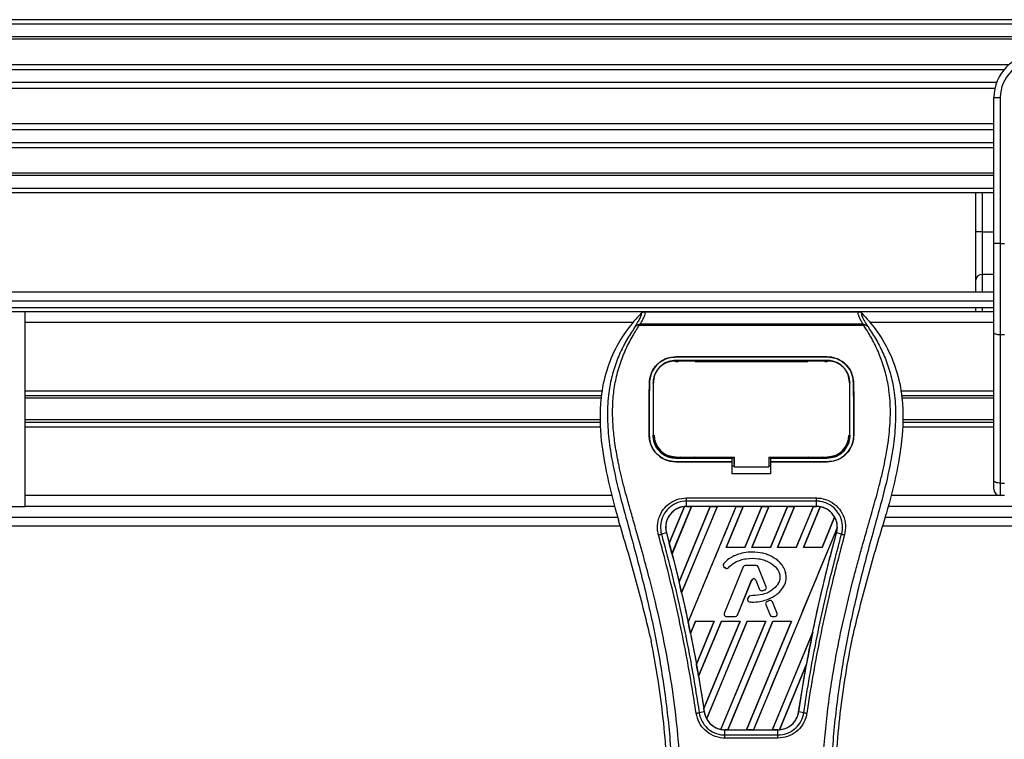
# Model space of a CAD drawing. Header units: millimetres. Extents: x 0 to 420, y 0 to 297.
# Tile 32 of 103: x 70 to 84, y 243 to 254. Entities that reach past the tile are written whole.
import ezdxf

# ---------------------------------------------------------------- set-up
doc = ezdxf.new("R2010")
doc.units = ezdxf.units.MM

msp = doc.modelspace()

# ---------------------------------------------------------------- linework, layer by layer
at = {"color": 7, "linetype": 'Continuous', "lineweight": 25}
for p, q in [((218.60707, 253.85059), (61.39293, 253.85059)), ((218.60707, 253.78771), (61.39293, 253.78771)), ((218.60707, 253.59905), (61.39293, 253.59905)), ((218.60707, 253.56698), (61.39293, 253.56698)), ((84.37767, 253.19657), (61.39293, 253.19657)), ((84.30528, 253.12361), (61.39293, 253.12361)), ((84.19617, 252.93567), (61.39293, 252.93567)), ((84.17156, 252.85071), (61.39293, 252.85071)), ((84.15754, 252.16371), (84.15754, 252.71865)), ((84.15754, 252.71865), (84.25187, 252.71865)), ((84.25187, 252.71865), (84.25187, 250.59713)), ((84.15754, 252.33505), (61.39293, 252.33505)), ((84.15754, 252.25009), (61.39293, 252.25009)), ((84.15754, 251.76433), (84.15754, 252.16371)), ((84.15754, 252.06215), (61.39293, 252.06215)), ((84.15754, 251.98919), (61.39293, 251.98919)), ((84.15754, 250.59713), (84.15754, 251.76433)), ((84.15754, 251.61878), (61.39293, 251.61878)), ((84.15754, 251.58671), (61.39293, 251.58671)), ((84.15754, 251.39805), (61.39293, 251.39805)), ((84.15754, 251.33517), (61.39293, 251.33517)), ((83.89474, 250.76612), (83.89474, 251.33517)), ((83.98907, 251.33517), (83.98907, 250.76612)), ((83.98907, 250.76612), (83.89474, 250.76612)), ((83.89474, 250.0707), (83.89474, 250.76612)), ((83.98907, 250.76612), (83.98907, 250.14797)), ((83.98907, 250.76612), (84.15754, 250.76612)), ((84.15754, 249.30817), (84.15754, 250.59713)), ((84.25187, 250.59713), (84.15754, 250.59713)), ((84.25187, 250.59713), (84.25187, 249.2683)), ((84.25187, 250.59713), (84.31475, 250.59713)), ((83.98907, 250.14797), (83.98907, 249.8888)), ((84.15754, 250.14797), (83.98907, 250.14797)), ((83.89474, 249.8888), (83.89474, 250.0707)), ((84.15754, 249.8888), (61.39293, 249.8888)), ((62.46199, 249.76303), (84.15754, 249.76303)), ((64.11929, 249.6687), (84.15754, 249.6687)), ((70.08118, 249.60581), (64.28567, 249.60581)), ((70.08118, 246.77596), (70.08118, 249.60581)), ((84.15754, 249.60581), (70.08118, 249.60581)), ((79.07837, 249.60476), (82.1935, 249.60476)), ((83.89474, 249.60581), (83.89474, 249.6687)), ((83.98907, 249.6687), (83.98907, 249.60581)), ((78.91083, 249.4486), (70.08118, 249.4486)), ((79.00232, 249.40366), (78.99638, 249.4171)), ((79.01889, 249.42823), (82.25307, 249.42823)), ((82.27567, 249.41727), (82.26876, 249.40366)), ((84.15754, 249.4486), (82.36106, 249.4486)), ((82.26876, 249.40366), (79.00232, 249.40366)), ((84.15754, 247.15458), (84.15754, 249.30817)), ((84.31475, 249.2683), (84.25187, 249.2683)), ((84.25187, 249.2683), (84.25187, 247.11472)), ((79.53544, 248.94884), (81.73644, 248.94884)), ((79.53544, 248.94854), (79.53544, 248.94884)), ((81.73644, 248.94854), (79.53544, 248.94854)), ((81.73644, 248.89791), (79.53544, 248.89791)), ((79.53544, 248.88372), (79.56799, 248.88372)), ((79.53623, 248.8896), (79.53601, 248.8896)), ((79.80536, 248.89501), (79.57996, 248.89501)), ((79.81732, 248.88372), (81.45456, 248.88372)), ((81.69193, 248.89501), (81.46653, 248.89501)), ((81.70389, 248.88372), (81.73644, 248.88372)), ((81.73644, 248.94854), (81.73644, 248.94884)), ((79.15213, 248.56843), (79.15184, 248.56843)), ((79.2128, 248.58765), (79.21209, 248.5737)), ((79.21322, 248.60214), (79.21251, 248.58825)), ((82.05937, 248.58832), (82.05865, 248.60215)), ((82.05981, 248.57371), (82.05908, 248.58765)), ((82.11976, 248.56843), (82.12004, 248.56843)), ((78.47092, 248.45186), (70.08118, 248.45186)), ((84.15754, 248.45186), (82.80097, 248.45186)), ((78.45846, 248.38369), (70.08118, 248.38369)), ((78.45185, 248.34759), (70.08118, 248.34759)), ((84.15754, 248.38369), (82.81343, 248.38369)), ((84.15754, 248.34759), (82.82003, 248.34759)), ((78.43615, 248.03418), (70.08118, 248.03418)), ((78.4379, 247.99808), (70.08118, 247.99808)), ((84.15754, 247.99808), (82.83398, 247.99808)), ((84.15754, 248.03418), (82.83574, 248.03418)), ((78.44122, 247.92991), (70.08118, 247.92991)), ((84.15754, 247.92991), (82.83067, 247.92991)), ((79.14871, 247.81367), (79.14843, 247.81367)), ((79.21024, 247.80798), (79.21043, 247.80762)), ((82.06145, 247.80761), (82.06165, 247.80796)), ((82.12318, 247.81367), (82.12346, 247.81367)), ((79.53544, 247.47914), (79.53544, 247.49178)), ((79.53544, 247.47914), (80.35296, 247.47914)), ((79.53544, 247.42598), (79.53544, 247.4257)), ((79.53544, 247.42598), (80.35296, 247.42598)), ((80.35296, 247.4257), (79.53544, 247.4257)), ((79.58527, 247.48211), (79.80005, 247.48211)), ((80.35296, 247.48182), (80.38445, 247.48182)), ((80.35296, 247.42901), (80.35296, 247.47914)), ((80.35296, 247.25058), (80.35296, 247.4257)), ((80.38445, 247.39148), (80.38445, 247.49487)), ((80.38445, 247.49178), (80.38445, 247.3532)), ((80.88754, 247.49178), (81.74682, 247.49177)), ((80.88754, 247.49178), (80.88754, 247.3532)), ((80.88754, 247.48182), (80.91893, 247.48182)), ((80.91893, 247.47914), (81.73644, 247.47914)), ((80.91893, 247.42901), (80.91893, 247.47914)), ((80.91893, 247.42598), (81.73644, 247.42598)), ((80.91893, 247.25058), (80.91893, 247.4257)), ((81.73644, 247.4257), (80.91893, 247.4257)), ((81.47184, 247.48211), (81.68662, 247.48211)), ((81.73644, 247.47914), (81.73644, 247.49177)), ((81.73644, 247.42598), (81.73644, 247.4257)), ((80.35296, 247.3661), (80.38445, 247.3661)), ((80.38445, 247.39148), (80.38445, 247.35574)), ((80.38445, 247.3532), (80.38445, 247.35574)), ((80.38445, 247.3532), (80.88754, 247.3532)), ((80.88754, 247.3661), (80.91893, 247.3661)), ((80.91893, 247.25058), (80.35296, 247.25058)), ((84.15754, 247.0275), (84.15754, 247.15458)), ((84.25187, 247.11472), (84.31475, 247.11472)), ((84.25187, 247.11472), (84.25187, 246.93317)), ((78.60659, 246.93317), (70.08118, 246.93317)), ((79.69239, 246.89943), (81.5795, 246.89943)), ((79.69239, 246.7763), (79.69239, 246.8535)), ((81.5795, 246.8535), (79.69239, 246.8535)), ((81.5795, 246.7763), (81.5795, 246.8535)), ((84.25187, 246.93317), (82.6653, 246.93317)), ((84.31475, 246.93317), (84.25187, 246.93317)), ((64.34856, 246.77596), (70.08118, 246.77596)), ((78.65, 246.77596), (70.08118, 246.77596)), ((79.44079, 246.24127), (79.66133, 246.77417)), ((79.66237, 246.77466), (79.44086, 246.23988)), ((79.48062, 246.08939), (79.76509, 246.77615)), ((79.76577, 246.77576), (79.48104, 246.08891)), ((80.03635, 246.77576), (79.58312, 245.68096)), ((79.58316, 245.67962), (80.03735, 246.77615)), ((80.13945, 246.77615), (79.62024, 245.52265)), ((79.62063, 245.52216), (80.14013, 246.77576)), ((81.5795, 246.7763), (79.69239, 246.7763)), ((79.69239, 246.77615), (79.69239, 246.7763)), ((79.69239, 246.77615), (79.76509, 246.77615)), ((79.7152, 245.0946), (80.41172, 246.77615)), ((79.76509, 246.77615), (79.76577, 246.77576)), ((80.03635, 246.77576), (79.76577, 246.77576)), ((80.03735, 246.77615), (80.03635, 246.77576)), ((80.03735, 246.77615), (80.13945, 246.77615)), ((80.14013, 246.77576), (80.13945, 246.77615)), ((80.41072, 246.77576), (80.14013, 246.77576)), ((80.51382, 246.77615), (80.26629, 246.17854)), ((80.26716, 246.17912), (80.5145, 246.77576)), ((80.41172, 246.77615), (80.41072, 246.77576)), ((80.41172, 246.77615), (80.51382, 246.77615)), ((80.5145, 246.77576), (80.51382, 246.77615)), ((80.78509, 246.77576), (80.5145, 246.77576)), ((80.78509, 246.77576), (80.53817, 246.17912)), ((80.53855, 246.17854), (80.78609, 246.77615)), ((80.88819, 246.77615), (80.64065, 246.17854)), ((80.64152, 246.17912), (80.88887, 246.77576)), ((80.78609, 246.77615), (80.78509, 246.77576)), ((80.78609, 246.77615), (80.88819, 246.77615)), ((80.88887, 246.77576), (80.88819, 246.77615)), ((81.15946, 246.77576), (80.88887, 246.77576)), ((81.15946, 246.77576), (80.91253, 246.17912)), ((80.91292, 246.17854), (81.16046, 246.77615)), ((81.26256, 246.77615), (81.01502, 246.17854)), ((81.01589, 246.17912), (81.26324, 246.77576)), ((81.16046, 246.77615), (81.15946, 246.77576)), ((81.16046, 246.77615), (81.26256, 246.77615)), ((81.26324, 246.77576), (81.26256, 246.77615)), ((81.53383, 246.77576), (81.26324, 246.77576)), ((81.53383, 246.77576), (81.2869, 246.17912)), ((81.28729, 246.17854), (81.53483, 246.77615)), ((81.63482, 246.77107), (81.38939, 246.17854)), ((81.39026, 246.17912), (81.63545, 246.77056)), ((81.53483, 246.77615), (81.53383, 246.77576)), ((81.53483, 246.77615), (81.5795, 246.77615)), ((81.5795, 246.77615), (81.5795, 246.7763)), ((134.40318, 246.77596), (82.62189, 246.77596)), ((63.40527, 246.61874), (78.6903, 246.61874)), ((78.67752, 246.66341), (78.70258, 246.57584)), ((81.8441, 246.62082), (81.66127, 246.17912)), ((81.66166, 246.17854), (81.8447, 246.62046)), ((82.56931, 246.57584), (82.59437, 246.66341)), ((82.58159, 246.61874), (134.40318, 246.61874)), ((62.65065, 246.49297), (78.72694, 246.49297)), ((81.88317, 246.46683), (80.66684, 243.53035)), ((82.54494, 246.49297), (134.40318, 246.49297)), ((79.39934, 246.39163), (79.32732, 246.37285)), ((79.39989, 246.39178), (79.39934, 246.39163)), ((79.39989, 246.39178), (79.44079, 246.24127)), ((81.872, 246.39178), (81.87254, 246.39163)), ((81.94457, 246.37285), (81.87254, 246.39163)), ((79.44086, 246.23988), (79.44079, 246.24127)), ((80.26716, 246.17912), (80.26629, 246.17854)), ((80.53855, 246.17854), (80.26629, 246.17854)), ((80.53817, 246.17912), (80.26716, 246.17912)), ((80.53855, 246.17854), (80.53817, 246.17912)), ((80.64152, 246.17912), (80.64065, 246.17854)), ((80.91292, 246.17854), (80.64065, 246.17854)), ((80.91253, 246.17912), (80.64152, 246.17912)), ((80.91292, 246.17854), (80.91253, 246.17912)), ((81.01589, 246.17912), (81.01502, 246.17854)), ((81.28729, 246.17854), (81.01502, 246.17854)), ((81.2869, 246.17912), (81.01589, 246.17912)), ((81.28729, 246.17854), (81.2869, 246.17912)), ((81.39026, 246.17912), (81.38939, 246.17854)), ((81.66166, 246.17854), (81.38939, 246.17854)), ((81.66127, 246.17912), (81.39026, 246.17912)), ((81.66166, 246.17854), (81.66127, 246.17912)), ((79.48104, 246.08891), (79.48062, 246.08939)), ((79.48104, 246.08891), (79.58312, 245.68096)), ((80.64354, 246.11294), (80.64354, 246.11316)), ((80.23176, 245.94481), (80.2316, 245.94495)), ((80.2353, 245.89971), (80.23516, 245.89954)), ((80.23516, 245.89954), (80.25571, 245.8824)), ((80.2353, 245.89971), (80.25585, 245.88256)), ((80.5166, 245.89792), (80.24041, 245.22144)), ((80.51681, 245.89783), (80.24061, 245.22135)), ((80.25585, 245.88256), (80.25571, 245.8824)), ((80.29996, 245.88609), (80.30012, 245.88595)), ((80.51681, 245.89783), (80.5166, 245.89792)), ((80.54608, 245.9175), (80.54608, 245.91772)), ((80.70328, 245.91772), (80.54608, 245.91772)), ((80.70328, 245.9175), (80.54608, 245.9175)), ((80.70328, 245.9175), (80.70328, 245.91772)), ((80.73255, 245.89783), (80.73275, 245.89792)), ((80.85113, 245.60738), (80.73255, 245.89783)), ((80.85134, 245.60747), (80.73275, 245.89792)), ((80.43036, 245.19745), (80.63833, 245.70683)), ((80.43056, 245.19737), (80.63853, 245.70675)), ((80.63833, 245.70683), (80.63853, 245.70675)), ((80.69768, 245.70683), (80.69748, 245.70675)), ((80.69748, 245.70675), (80.75352, 245.5695)), ((80.69768, 245.70683), (80.75372, 245.56958)), ((79.58316, 245.67962), (79.58312, 245.68096)), ((80.75372, 245.56958), (80.75352, 245.5695)), ((80.7922, 245.55129), (80.79226, 245.55108)), ((80.8339, 245.5662), (80.83398, 245.566)), ((80.85113, 245.60738), (80.85134, 245.60747)), ((79.62063, 245.52216), (79.62024, 245.52265)), ((80.5902, 245.45886), (80.57897, 245.43201)), ((80.57917, 245.43193), (80.57897, 245.43201)), ((80.5904, 245.45877), (80.57917, 245.43193)), ((80.5904, 245.45877), (80.5902, 245.45886)), ((80.61955, 245.47818), (80.61955, 245.4784)), ((80.89827, 245.40677), (80.86037, 245.39049)), ((80.89836, 245.40657), (80.86046, 245.39029)), ((80.89836, 245.40657), (80.89827, 245.40677)), ((80.6065, 245.38816), (80.60649, 245.38794)), ((80.84366, 245.34929), (80.84346, 245.3492)), ((80.84346, 245.3492), (80.90545, 245.19737)), ((80.84366, 245.34929), (80.90566, 245.19745)), ((80.86046, 245.39029), (80.86037, 245.39049)), ((80.94011, 245.38947), (80.94031, 245.38955)), ((81.00874, 245.22135), (80.94011, 245.38947)), ((81.00895, 245.22144), (80.94031, 245.38955)), ((80.24061, 245.22135), (80.24041, 245.22144)), ((80.26988, 245.17779), (80.26988, 245.17757)), ((80.26988, 245.17779), (80.40109, 245.17779)), ((80.26988, 245.17757), (80.40109, 245.17757)), ((80.40109, 245.17779), (80.40109, 245.17757)), ((80.43036, 245.19745), (80.43056, 245.19737)), ((80.90566, 245.19745), (80.90545, 245.19737)), ((80.93493, 245.17779), (80.93493, 245.17757)), ((80.93493, 245.17779), (80.97947, 245.17779)), ((80.93493, 245.17757), (80.97947, 245.17757)), ((80.97947, 245.17779), (80.97947, 245.17757)), ((81.00874, 245.22135), (81.00895, 245.22144)), ((79.7152, 245.0946), (79.71519, 245.09604)), ((79.82347, 245.10949), (79.74928, 244.93037)), ((79.74968, 244.92983), (79.82385, 245.10892)), ((79.82347, 245.10949), (80.09574, 245.10949)), ((79.82347, 245.10949), (79.82385, 245.10892)), ((79.82385, 245.10892), (80.09489, 245.10892)), ((79.83573, 244.48177), (80.09574, 245.10949)), ((80.09489, 245.10892), (79.83574, 244.48344)), ((80.19784, 245.10949), (79.8664, 244.30933)), ((79.86684, 244.30869), (80.19821, 245.10892)), ((79.94315, 243.83731), (80.4701, 245.10949)), ((80.46926, 245.10892), (79.94321, 243.83941)), ((80.57221, 245.10949), (79.98387, 243.68912)), ((79.98455, 243.6887), (80.57258, 245.10892)), ((80.09489, 245.10892), (80.09574, 245.10949)), ((80.84363, 245.10892), (80.19203, 243.53651)), ((80.19269, 243.53595), (80.84447, 245.10949)), ((80.19784, 245.10949), (80.4701, 245.10949)), ((80.19784, 245.10949), (80.19821, 245.10892)), ((80.19821, 245.10892), (80.46926, 245.10892)), ((80.94657, 245.10949), (80.29247, 243.53035)), ((80.29355, 243.53077), (80.94695, 245.10892)), ((80.46926, 245.10892), (80.4701, 245.10949)), ((81.218, 245.10892), (80.56401, 243.53077)), ((80.56474, 243.53035), (81.21884, 245.10949)), ((80.57221, 245.10949), (80.84447, 245.10949)), ((80.57221, 245.10949), (80.57258, 245.10892)), ((80.57258, 245.10892), (80.84363, 245.10892)), ((80.84363, 245.10892), (80.84447, 245.10949)), ((80.94657, 245.10949), (81.21884, 245.10949)), ((80.94657, 245.10949), (80.94695, 245.10892)), ((80.94695, 245.10892), (81.218, 245.10892)), ((81.218, 245.10892), (81.21884, 245.10949)), ((79.16879, 244.86959), (79.17985, 244.81705)), ((79.74968, 244.92983), (79.74928, 244.93037)), ((79.74968, 244.92983), (79.83574, 244.48344)), ((81.52612, 244.94903), (80.93838, 243.53077)), ((80.93911, 243.53035), (81.5261, 244.94746)), ((82.09204, 244.81705), (82.1031, 244.86959)), ((81.43683, 244.48547), (81.04149, 243.53103)), ((81.0426, 243.53153), (81.43574, 244.48118)), ((81.32113, 243.78931), (81.43574, 244.48118)), ((79.86684, 244.30869), (79.8664, 244.30933)), ((79.86684, 244.30869), (79.94321, 243.83941)), ((79.9502, 243.78922), (79.87633, 243.77711)), ((79.95038, 243.78925), (79.9502, 243.78922)), ((81.32113, 243.78931), (81.32169, 243.78922)), ((81.39556, 243.77711), (81.32169, 243.78922)), ((81.02111, 243.40905), (80.25077, 243.40905)), ((80.25078, 243.53035), (80.25078, 243.53022)), ((80.29247, 243.53035), (80.25078, 243.53035)), ((80.25078, 243.45422), (80.25078, 243.53022)), ((80.25078, 243.53022), (81.02111, 243.53022)), ((80.25078, 243.45422), (81.02111, 243.45422)), ((80.29247, 243.53035), (80.29355, 243.53077)), ((80.29355, 243.53077), (80.56401, 243.53077)), ((80.56401, 243.53077), (80.56474, 243.53035)), ((80.66684, 243.53035), (80.56474, 243.53035)), ((80.66684, 243.53035), (80.66791, 243.53077)), ((80.66791, 243.53077), (80.93838, 243.53077)), ((80.93838, 243.53077), (80.93911, 243.53035)), ((81.02111, 243.53035), (80.93911, 243.53035)), ((81.02111, 243.53035), (81.02111, 243.53022)), ((81.02111, 243.45422), (81.02111, 243.53022))]:
    msp.add_line(p, q, dxfattribs=at)
at = {"color": 7, "linetype": 'Continuous', "lineweight": 25, "flags": 128}
for points in [[(84.25187, 249.2683), (84.23347, 249.26907), (84.21577, 249.27134), (84.19946, 249.27502), (84.18517, 249.27998), (84.17344, 249.28602), (84.16472, 249.29291), (84.15935, 249.30039), (84.15754, 249.30817)], [(79.52829, 248.88961), (79.53545, 248.8896), (79.53601, 248.8896)], [(79.52506, 247.49178), (79.94088, 247.49178), (80.38445, 247.49178)], [(84.25187, 247.11472), (84.23347, 247.11548), (84.21577, 247.11775), (84.19946, 247.12143), (84.18517, 247.12639), (84.17344, 247.13243), (84.16472, 247.13933), (84.15935, 247.1468), (84.15754, 247.15458)]]:
    msp.add_lwpolyline(points, dxfattribs=at)
at = {"color": 7, "linetype": 'Continuous', "lineweight": 25}
for centre, radius, start, end in [((84.7864, 252.71865), 0.62886, 90, 180), ((84.7864, 252.71865), 0.53453, 90, 180), ((83.98131, 250.06123), 0.08709, 84.888926, 173.756454), ((79.53544, 247.81357), 0.31553, 180, 270), ((81.73644, 247.81357), 0.31553, 270, 0), ((84.25187, 247.0275), 0.09433, 180, 270), ((79.69239, 246.47242), 0.30373, 90, 95.672482), ((81.5795, 246.47242), 0.30373, 79.504419, 90), ((81.5795, 246.47242), 0.30373, 358.944799, 29.169256), ((58.17084, 240.53928), 22.02068, 14.59831, 15.003317), ((80.25556, 245.92399), 0.03184, 138.805903, 230.16689), ((80.25556, 245.92399), 0.03162, 138.805903, 230.16689), ((80.27611, 245.90684), 0.03184, 230.16689, 318.977091), ((80.27611, 245.90684), 0.03162, 230.16689, 318.977091), ((80.54608, 245.88588), 0.03184, 90, 157.790712), ((80.54608, 245.88588), 0.03162, 90, 157.790712), ((80.70328, 245.88588), 0.03184, 22.209291, 90), ((80.70328, 245.88588), 0.03162, 22.209291, 90), ((80.66801, 245.69472), 0.03206, 22.209261, 157.790711), ((80.66801, 245.69472), 0.03184, 22.209261, 157.790711), ((58.17084, 240.53928), 22.02068, 13.079561, 13.499245), ((80.78299, 245.58154), 0.03184, 202.209261, 286.934979), ((80.78299, 245.58154), 0.03162, 202.209261, 286.934979), ((80.82186, 245.59543), 0.03162, 292.378703, 22.209291), ((80.82186, 245.59543), 0.03184, 292.378703, 22.209291), ((80.60833, 245.41972), 0.03184, 157.290493, 266.671349), ((80.60833, 245.41972), 0.03162, 157.290493, 266.671349), ((80.61957, 245.44657), 0.03184, 90.034995, 157.290493), ((80.61957, 245.44657), 0.03162, 90.034995, 157.290493), ((80.91083, 245.37752), 0.03184, 22.209257, 113.245837), ((80.91083, 245.37752), 0.03162, 22.209257, 113.245837), ((80.87293, 245.36124), 0.03184, 113.245837, 202.209268), ((80.87293, 245.36124), 0.03162, 113.245837, 202.209268), ((80.26988, 245.2094), 0.03184, 157.790712, 270), ((80.26988, 245.2094), 0.03162, 157.790712, 270), ((80.40109, 245.2094), 0.03162, 270, 337.790711), ((80.40109, 245.2094), 0.03184, 270, 337.790711), ((80.93493, 245.2094), 0.03184, 202.209268, 270), ((80.93493, 245.2094), 0.03162, 202.209268, 270), ((80.97947, 245.2094), 0.03184, 270, 22.209257), ((80.97947, 245.2094), 0.03162, 270, 22.209257), ((58.17084, 240.53928), 22.02068, 11.50231, 11.938732), ((103.10104, 240.53928), 22.02068, 168.452296, 169.676611), ((58.17084, 240.53928), 22.02068, 9.857872, 10.313596), ((58.17084, 240.53928), 22.02068, 8.487123, 8.613574), ((80.25078, 243.83408), 0.30373, 188.487123, 208.505607), ((80.25078, 243.83408), 0.30373, 258.975145, 270), ((81.02111, 243.83408), 0.30373, 270, 273.848225)]:
    msp.add_arc(centre, radius, start, end, dxfattribs=at)
for centre, major_axis, start_param, end_param in [((79.92359, 246.37666), (0.46243, -0.19155), 2.4758381, 2.47834817), ((81.4119, 246.54184), (0.33522, -0.13885), 1.2366218, 1.23887561), ((81.70854, 246.41897), (0.25812, -0.10692), 1.39562439, 1.39817632), ((81.30541, 246.58595), (0.54822, -0.22708), 0.21269966, 0.21779657), ((96.19641, 243.39927), (13.81032, -5.72042), 3.47055409, 3.47067314), ((38.91133, 248.51683), (38.52195, -15.95632), 0.33679293, 0.33683833), ((123.28986, 232.1768), (40.38071, -16.72624), 3.26460707, 3.26472371), ((38.80484, 248.56094), (38.73496, -16.04454), 0.31874944, 0.31880635), ((80.12257, 243.88718), (0.25642, -0.10621), 4.52262937, 4.52551338), ((80.41922, 243.7643), (0.33691, -0.13955), 4.36914734, 4.3715621), ((80.79256, 243.92875), (0.45714, -0.18935), 5.59499393, 5.59764265)]:
    msp.add_ellipse(centre, major_axis=major_axis, ratio=0.86604739, start_param=start_param, end_param=end_param, dxfattribs=at)
for points, knots in [([(79.03291, 249.58544), (78.96244, 249.50664), (78.82004, 249.34739), (78.64047, 249.05363), (78.50354, 248.70648), (78.44263, 248.3613), (78.43125, 248.05685), (78.44906, 247.71248), (78.52422, 247.24454), (78.6231, 246.8697), (78.67752, 246.66341)], [0, 0, 0, 0, 0.10205548, 0.20624341, 0.33103875, 0.46071931, 0.54297278, 0.62526856, 0.7937741, 1, 1, 1, 1]), ([(78.9472, 249.39096), (78.96287, 249.41757), (78.99435, 249.47102), (79.02695, 249.53025), (79.04405, 249.57252), (79.03663, 249.58113), (79.03291, 249.58544)], [0, 0, 0, 0, 0.24872742, 0.49949886, 0.74927865, 1, 1, 1, 1]), ([(79.07837, 249.60476), (79.08258, 249.6006), (79.09097, 249.59228), (79.08188, 249.55402), (79.05882, 249.50067), (79.03213, 249.45226), (79.01889, 249.42823)], [0, 0, 0, 0, 0.257593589, 0.514732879, 0.75915094, 1, 1, 1, 1]), ([(79.03291, 249.58544), (79.03601, 249.58832), (79.04222, 249.59408), (79.0535, 249.60006), (79.06566, 249.60406), (79.07413, 249.60453), (79.07837, 249.60476)], [0, 0, 0, 0, 0.24915906, 0.499976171, 0.749174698, 1, 1, 1, 1]), ([(82.25307, 249.42823), (82.2401, 249.45243), (82.21421, 249.50073), (82.19104, 249.55396), (82.18117, 249.59222), (82.18939, 249.60058), (82.1935, 249.60476)], [0, 0, 0, 0, 0.24242241, 0.48382845, 0.74145736, 1, 1, 1, 1]), ([(82.1935, 249.60476), (82.20196, 249.60378), (82.21465, 249.60231), (82.22965, 249.59406), (82.23587, 249.58832), (82.23898, 249.58543)], [0, 0, 0, 0, 0.4987145, 0.74874936, 1, 1, 1, 1]), ([(82.23898, 249.58543), (82.23519, 249.58117), (82.22764, 249.57266), (82.24425, 249.53093), (82.27683, 249.47179), (82.30869, 249.41798), (82.32467, 249.39097)], [0, 0, 0, 0, 0.25144081, 0.50156728, 0.74986348, 1, 1, 1, 1]), ([(82.23898, 249.58543), (82.30945, 249.50663), (82.45185, 249.34738), (82.63142, 249.05362), (82.76835, 248.70648), (82.82926, 248.3613), (82.84064, 248.05685), (82.82282, 247.71248), (82.74766, 247.24454), (82.64879, 246.8697), (82.59437, 246.66341)], [0, 0, 0, 0, 0.102054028, 0.206240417, 0.331036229, 0.460717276, 0.542971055, 0.625267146, 0.793773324, 1, 1, 1, 1]), ([(78.99628, 249.41708), (78.99589, 249.41701), (78.9892, 249.41578), (78.97651, 249.41212), (78.95993, 249.40358), (78.95142, 249.39513), (78.9472, 249.39096)], [0, 0, 0, 0, 0.0200108, 0.34699568, 0.67667396, 1, 1, 1, 1]), ([(78.99616, 249.41723), (79.00341, 249.42119), (79.0108, 249.42523), (79.01874, 249.42817), (79.01889, 249.42823)], [0, 0, 0, 0, 0.98124308, 1, 1, 1, 1]), ([(82.25306, 249.42823), (82.25322, 249.42818), (82.26145, 249.42541), (82.26863, 249.4213), (82.27567, 249.41727)], [0, 0, 0, 0, 0.01890165, 1, 1, 1, 1]), ([(82.32467, 249.39097), (82.32046, 249.39515), (82.31194, 249.40359), (82.29537, 249.41212), (82.2827, 249.41578), (82.27602, 249.41701), (82.27566, 249.41708)], [0, 0, 0, 0, 0.32361461, 0.65359013, 0.98086966, 1, 1, 1, 1]), ([(78.94715, 249.3909), (78.92836, 249.36352), (78.87146, 249.28058), (78.77768, 249.12208), (78.67996, 248.90925), (78.60492, 248.67687), (78.55318, 248.40562), (78.5355, 248.097), (78.55792, 247.75851), (78.61934, 247.36635), (78.7237, 246.9243), (78.88954, 246.33394), (79.07481, 245.64203), (79.25333, 244.84285), (79.38773, 244.03565), (79.47347, 243.22203), (79.48325, 242.67756), (79.48814, 242.4054)], [0, 0, 0, 0, 0.01713148, 0.05187885, 0.08678877, 0.12161717, 0.15673053, 0.20338813, 0.25034812, 0.29727092, 0.36741646, 0.43767728, 0.5502447, 0.66284727, 0.77534658, 0.88770737, 1, 1, 1, 1]), ([(79.61343, 242.40123), (79.61101, 242.58573), (79.60607, 242.9628), (79.56194, 243.53597), (79.49255, 244.11427), (79.40667, 244.61659), (79.31849, 245.04432), (79.24019, 245.38578), (79.1546, 245.72501), (79.06016, 246.07563), (78.97889, 246.36415), (78.91895, 246.57306), (78.88866, 246.67942), (78.8602, 246.77971), (78.83552, 246.8671), (78.81126, 246.9546), (78.78968, 247.03641), (78.76743, 247.12352), (78.74696, 247.20726), (78.72824, 247.28761), (78.71127, 247.36456), (78.68309, 247.50088), (78.65007, 247.69125), (78.6219, 247.94262), (78.61423, 248.18799), (78.6295, 248.43236), (78.672, 248.67123), (78.74068, 248.90251), (78.83373, 249.11893), (78.91537, 249.26547), (78.97208, 249.35716), (78.99246, 249.3885), (79.00232, 249.40366)], [0, 0, 0, 0, 0.0757702, 0.15485711, 0.23590506, 0.31485054, 0.36399108, 0.41519555, 0.45865907, 0.50762015, 0.56426777, 0.58171923, 0.5968623, 0.60967945, 0.62453602, 0.63416312, 0.64698127, 0.65929869, 0.67111214, 0.6824202, 0.69322322, 0.70352316, 0.73970395, 0.77276709, 0.80790749, 0.84137847, 0.87484774, 0.91020132, 0.94506666, 0.98012916, 0.9903909, 1, 1, 1, 1]), ([(81.65845, 242.40123), (81.66299, 242.657), (81.67207, 243.16846), (81.75119, 243.93201), (81.86037, 244.60349), (81.98354, 245.18515), (82.07273, 245.55194), (82.13524, 245.79187), (82.16454, 245.90194), (82.19337, 246.00806), (82.22205, 246.11187), (82.25212, 246.21937), (82.28479, 246.33497), (82.32452, 246.47396), (82.36678, 246.62148), (82.41046, 246.77546), (82.45273, 246.92447), (82.49621, 247.08909), (82.53865, 247.26285), (82.58898, 247.49535), (82.6355, 247.77512), (82.66031, 248.1079), (82.64888, 248.3646), (82.62169, 248.54893), (82.59744, 248.66666), (82.56619, 248.78488), (82.52925, 248.89737), (82.48563, 249.00823), (82.43734, 249.11402), (82.38484, 249.21556), (82.32806, 249.31281), (82.2895, 249.37189), (82.26876, 249.40366)], [0, 0, 0, 0, 0.105016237, 0.210000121, 0.3148093, 0.384175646, 0.454022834, 0.469749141, 0.485957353, 0.500782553, 0.514892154, 0.530168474, 0.546609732, 0.564206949, 0.589517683, 0.60961461, 0.629935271, 0.65313231, 0.67956677, 0.703448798, 0.750982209, 0.796278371, 0.841258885, 0.857708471, 0.87473965, 0.892246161, 0.910114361, 0.926193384, 0.945002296, 0.962976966, 0.980088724, 1, 1, 1, 1]), ([(82.32473, 249.39092), (82.34352, 249.36353), (82.40043, 249.28059), (82.4942, 249.12208), (82.59193, 248.90925), (82.66697, 248.67687), (82.71871, 248.40562), (82.73639, 248.097), (82.71397, 247.75851), (82.65255, 247.36635), (82.54819, 246.9243), (82.38235, 246.33394), (82.19707, 245.64203), (82.01856, 244.84285), (81.88416, 244.03565), (81.79841, 243.22203), (81.78863, 242.67756), (81.78375, 242.4054)], [0, 0, 0, 0, 0.01713512, 0.05188236, 0.08679215, 0.12162042, 0.15673365, 0.20339108, 0.2503509, 0.29727352, 0.3674188, 0.43767936, 0.55024637, 0.66284852, 0.77534741, 0.88770778, 1, 1, 1, 1]), ([(79.15184, 248.56843), (79.15671, 248.613), (79.16646, 248.70214), (79.2376, 248.81893), (79.34112, 248.90498), (79.44833, 248.94446), (79.5142, 248.94777), (79.53544, 248.94884)], [0, 0, 0, 0, 0.2254673, 0.45085364, 0.67736923, 0.89591171, 1, 1, 1, 1]), ([(79.53544, 248.94854), (79.49472, 248.94473), (79.41334, 248.93712), (79.30377, 248.87839), (79.21607, 248.78953), (79.16186, 248.68088), (79.1551, 248.60276), (79.15213, 248.56843)], [0, 0, 0, 0, 0.19866542, 0.3969886, 0.60422417, 0.82603869, 1, 1, 1, 1]), ([(79.53544, 248.89791), (79.49998, 248.89458), (79.4291, 248.88792), (79.33377, 248.83637), (79.25811, 248.75875), (79.21192, 248.66473), (79.20631, 248.59766), (79.20385, 248.5682)], [0, 0, 0, 0, 0.20000515, 0.39972248, 0.6073327, 0.82753078, 1, 1, 1, 1]), ([(79.52829, 248.88961), (79.49301, 248.88642), (79.42244, 248.88003), (79.32836, 248.82953), (79.25722, 248.75424), (79.21874, 248.66886), (79.21452, 248.61121), (79.2128, 248.58765)], [0, 0, 0, 0, 0.2128654, 0.42572184, 0.63872248, 0.85234986, 1, 1, 1, 1]), ([(81.74359, 248.88961), (81.74121, 248.88961), (81.48956, 248.88925), (80.75377, 248.88967), (80.02037, 248.88963), (79.53623, 248.8896)], [0, 0, 0, 0, 0.00323915, 0.34201142, 1, 1, 1, 1]), ([(79.57996, 248.89501), (79.58338, 248.89475), (79.58967, 248.89426), (79.59493, 248.89105), (79.59732, 248.88959)], [0, 0, 0, 0, 0.54423053, 1, 1, 1, 1]), ([(79.78764, 248.88958), (79.79082, 248.89136), (79.79632, 248.89442), (79.80268, 248.89484), (79.80536, 248.89501)], [0, 0, 0, 0, 0.578837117, 1, 1, 1, 1]), ([(81.46653, 248.89501), (81.46995, 248.89475), (81.47626, 248.89425), (81.48154, 248.89103), (81.48396, 248.88956)], [0, 0, 0, 0, 0.54200646, 1, 1, 1, 1]), ([(81.67423, 248.88959), (81.67741, 248.89136), (81.6829, 248.89442), (81.68925, 248.89484), (81.69193, 248.89501)], [0, 0, 0, 0, 0.57824493, 1, 1, 1, 1]), ([(81.73644, 248.94884), (81.77727, 248.94502), (81.85884, 248.93739), (81.96875, 248.87836), (82.0565, 248.78909), (82.11041, 248.68037), (82.11711, 248.60252), (82.12004, 248.56843)], [0, 0, 0, 0, 0.1991311, 0.39793157, 0.60588955, 0.82737965, 1, 1, 1, 1]), ([(82.11976, 248.56843), (82.11488, 248.61301), (82.10513, 248.70215), (82.03393, 248.81887), (81.93041, 248.90485), (81.82328, 248.9442), (81.75754, 248.94748), (81.73644, 248.94854)], [0, 0, 0, 0, 0.22565954, 0.45124755, 0.67796823, 0.89662642, 1, 1, 1, 1]), ([(82.06803, 248.5682), (82.06391, 248.60676), (82.05566, 248.68388), (81.9943, 248.78512), (81.90492, 248.85965), (81.81224, 248.89404), (81.75516, 248.89696), (81.73644, 248.89791)], [0, 0, 0, 0, 0.22552106, 0.45099433, 0.67672025, 0.8940147, 1, 1, 1, 1]), ([(82.05908, 248.58765), (82.05545, 248.62246), (82.04819, 248.6921), (81.99298, 248.78328), (81.91201, 248.85055), (81.82374, 248.88492), (81.76605, 248.8883), (81.74359, 248.88961)], [0, 0, 0, 0, 0.21773223, 0.43557879, 0.65075483, 0.86407246, 1, 1, 1, 1]), ([(79.14843, 247.81367), (79.14863, 247.87694), (79.14912, 248.03528), (79.15013, 248.28801), (79.15127, 248.47486), (79.15184, 248.56843)], [0, 0, 0, 0, 0.249392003, 0.624143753, 1, 1, 1, 1]), ([(79.15213, 248.56843), (79.15139, 248.44416), (79.15027, 248.25741), (79.1493, 248.00455), (79.1489, 247.87731), (79.14871, 247.81367)], [0, 0, 0, 0, 0.49854329, 0.74916751, 1, 1, 1, 1]), ([(79.21043, 247.80762), (79.21044, 247.8096), (79.21067, 247.92948), (79.2111, 248.11693), (79.21189, 248.36833), (79.21245, 248.50836), (79.21277, 248.58114), (79.2128, 248.58765)], [0, 0, 0, 0, 0.0075194, 0.45666513, 0.71535566, 0.97452521, 1, 1, 1, 1]), ([(82.05908, 248.58765), (82.05911, 248.58113), (82.05965, 248.46061), (82.06035, 248.27107), (82.06102, 248.0186), (82.06131, 247.88), (82.06145, 247.80959), (82.06145, 247.80761)], [0, 0, 0, 0, 0.025466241, 0.471362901, 0.731787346, 0.992464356, 1, 1, 1, 1]), ([(82.12318, 247.81367), (82.12298, 247.87695), (82.12249, 248.0353), (82.12148, 248.28806), (82.12033, 248.47488), (82.11976, 248.56843)], [0, 0, 0, 0, 0.24937779, 0.62412174, 1, 1, 1, 1]), ([(82.12004, 248.56843), (82.12078, 248.44413), (82.12189, 248.25734), (82.12287, 248.0045), (82.12326, 247.8773), (82.12346, 247.81367)], [0, 0, 0, 0, 0.498583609, 0.749189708, 1, 1, 1, 1]), ([(79.53544, 247.4257), (79.49203, 247.42996), (79.4052, 247.43848), (79.28942, 247.50489), (79.20192, 247.60265), (79.15501, 247.71183), (79.15032, 247.78434), (79.14843, 247.81367)], [0, 0, 0, 0, 0.21341182, 0.42681727, 0.64048529, 0.85457431, 1, 1, 1, 1]), ([(79.14871, 247.81367), (79.15286, 247.77014), (79.16117, 247.68308), (79.22781, 247.56677), (79.32606, 247.47906), (79.43494, 247.4326), (79.50687, 247.42786), (79.53544, 247.42598)], [0, 0, 0, 0, 0.21527284, 0.43057751, 0.64507916, 0.85897707, 1, 1, 1, 1]), ([(79.20156, 247.81357), (79.20519, 247.77597), (79.21245, 247.70075), (79.27013, 247.60034), (79.35511, 247.5247), (79.44904, 247.4848), (79.51095, 247.48075), (79.53544, 247.47914)], [0, 0, 0, 0, 0.21554334, 0.43111778, 0.64592653, 0.85995009, 1, 1, 1, 1]), ([(79.21043, 247.80762), (79.21386, 247.77205), (79.22072, 247.7009), (79.27526, 247.60593), (79.35558, 247.53451), (79.44406, 247.49705), (79.50221, 247.49327), (79.52506, 247.49178)], [0, 0, 0, 0, 0.21612272, 0.43228358, 0.64748247, 0.86145988, 1, 1, 1, 1]), ([(82.12346, 247.81367), (82.1193, 247.77012), (82.11099, 247.68302), (82.04433, 247.5666), (81.94598, 247.47882), (81.837, 247.43233), (81.76503, 247.42759), (81.73644, 247.4257)], [0, 0, 0, 0, 0.21521677, 0.43046232, 0.64509935, 0.85904026, 1, 1, 1, 1]), ([(81.73644, 247.42598), (81.77983, 247.43024), (81.86661, 247.43875), (81.98227, 247.50512), (82.06971, 247.60277), (82.1166, 247.71186), (82.12129, 247.78435), (82.12318, 247.81367)], [0, 0, 0, 0, 0.213429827, 0.426855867, 0.640348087, 0.854490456, 1, 1, 1, 1]), ([(81.73644, 247.47914), (81.77389, 247.48282), (81.8488, 247.49017), (81.94865, 247.54744), (82.02412, 247.63174), (82.06459, 247.72583), (82.06867, 247.78832), (82.07032, 247.81357)], [0, 0, 0, 0, 0.2134822, 0.42695832, 0.64062067, 0.85482206, 1, 1, 1, 1]), ([(81.74682, 247.49177), (81.78205, 247.49523), (81.85251, 247.50214), (81.94647, 247.55605), (82.0176, 247.63542), (82.05597, 247.72432), (82.05987, 247.78354), (82.06145, 247.80761)], [0, 0, 0, 0, 0.21287602, 0.42573624, 0.63903454, 0.85331242, 1, 1, 1, 1]), ([(79.58527, 247.48211), (79.58333, 247.48379), (79.58007, 247.48662), (79.57653, 247.48985), (79.57491, 247.49139), (79.5745, 247.49178)], [0, 0, 0, 0, 0.52171255, 0.87814343, 1, 1, 1, 1]), ([(79.60746, 247.49178), (79.60692, 247.49109), (79.60421, 247.4876), (79.5965, 247.48346), (79.58914, 247.48258), (79.58527, 247.48211)], [0, 0, 0, 0, 0.10642295, 0.53086448, 1, 1, 1, 1]), ([(79.80005, 247.48211), (79.79656, 247.48248), (79.78959, 247.48323), (79.78182, 247.48713), (79.77877, 247.4908), (79.77796, 247.49178)], [0, 0, 0, 0, 0.42334534, 0.8466836, 1, 1, 1, 1]), ([(79.8108, 247.49178), (79.8104, 247.49139), (79.8086, 247.48966), (79.80503, 247.48643), (79.80177, 247.4836), (79.80005, 247.48211)], [0, 0, 0, 0, 0.12176563, 0.5374861, 1, 1, 1, 1]), ([(81.47184, 247.48211), (81.4699, 247.48379), (81.46664, 247.48662), (81.46311, 247.48984), (81.46149, 247.49138), (81.46108, 247.49177)], [0, 0, 0, 0, 0.52240696, 0.87931225, 1, 1, 1, 1]), ([(81.49402, 247.49177), (81.49348, 247.49108), (81.49078, 247.4876), (81.48307, 247.48346), (81.4757, 247.48258), (81.47184, 247.48211)], [0, 0, 0, 0, 0.105815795, 0.530545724, 1, 1, 1, 1]), ([(81.68662, 247.48211), (81.68313, 247.48248), (81.67616, 247.48323), (81.6684, 247.48712), (81.66535, 247.4908), (81.66454, 247.49177)], [0, 0, 0, 0, 0.42366418, 0.84732129, 1, 1, 1, 1]), ([(81.69736, 247.49177), (81.69696, 247.49138), (81.69517, 247.48965), (81.6916, 247.48643), (81.68834, 247.4836), (81.68662, 247.48211)], [0, 0, 0, 0, 0.12048582, 0.5368121, 1, 1, 1, 1]), ([(79.28458, 246.36132), (79.27974, 246.38279), (79.26442, 246.45078), (79.27229, 246.5705), (79.3272, 246.7048), (79.4236, 246.81238), (79.54997, 246.88537), (79.64493, 246.89474), (79.69239, 246.89943)], [0, 0, 0, 0, 0.08482381, 0.26866327, 0.45220958, 0.6351901, 0.81766994, 1, 1, 1, 1]), ([(79.69239, 246.8535), (79.69239, 246.8535), (79.65022, 246.85349), (79.56513, 246.83907), (79.45223, 246.77655), (79.36591, 246.67996), (79.31617, 246.55999), (79.31024, 246.45318), (79.32211, 246.39181), (79.32732, 246.37285), (79.32732, 246.37285)], [0, 0, 0, 0, 0.00000543, 0.18210364, 0.36443631, 0.54739405, 0.7310397, 0.91506651, 0.99999457, 1, 1, 1, 1]), ([(81.5795, 246.89943), (81.60079, 246.89845), (81.6695, 246.89528), (81.78206, 246.85643), (81.89692, 246.76772), (81.97506, 246.64554), (82.01178, 246.50338), (81.99547, 246.40868), (81.98732, 246.36134)], [0, 0, 0, 0, 0.08215471, 0.26513997, 0.44867114, 0.63249904, 0.81630092, 1, 1, 1, 1]), ([(81.94457, 246.37285), (81.94457, 246.37285), (81.95585, 246.41392), (81.96453, 246.50059), (81.93383, 246.62699), (81.86309, 246.73617), (81.76046, 246.81556), (81.65986, 246.84888), (81.5985, 246.85349), (81.5795, 246.8535), (81.5795, 246.8535)], [0, 0, 0, 0, 0.00000543, 0.18394327, 0.36788507, 0.55174361, 0.73517579, 0.91795463, 0.99999457, 1, 1, 1, 1]), ([(79.66133, 246.77417), (79.65805, 246.77379), (79.62105, 246.76959), (79.55164, 246.74765), (79.47884, 246.69329), (79.42408, 246.62215), (79.39038, 246.53784), (79.38578, 246.45344), (79.39663, 246.40603), (79.39989, 246.39178)], [0, 0, 0, 0, 0.01885318, 0.21282096, 0.40681661, 0.52835779, 0.72245962, 0.91656219, 1, 1, 1, 1]), ([(79.69239, 246.7763), (79.66896, 246.77473), (79.62229, 246.7716), (79.55604, 246.74681), (79.49705, 246.70879), (79.44836, 246.65801), (79.41243, 246.59756), (79.39147, 246.53053), (79.38528, 246.46016), (79.39467, 246.41442), (79.39934, 246.39163)], [0, 0, 0, 0, 0.12569623, 0.25032569, 0.37528007, 0.50044089, 0.62515005, 0.75003778, 0.87547351, 1, 1, 1, 1]), ([(80.41072, 246.77576), (80.29488, 246.49585), (80.06316, 245.93594), (79.83119, 245.37604), (79.71519, 245.09604)], [0, 0, 0, 0, 0.49992198, 1, 1, 1, 1]), ([(81.87254, 246.39163), (81.87725, 246.41457), (81.88636, 246.459), (81.88079, 246.52715), (81.86718, 246.57351), (81.84735, 246.61815), (81.82148, 246.66051), (81.77324, 246.70997), (81.7146, 246.74741), (81.64879, 246.77174), (81.60245, 246.77479), (81.5795, 246.7763)], [0, 0, 0, 0, 0.12529956, 0.24274151, 0.36337564, 0.383202, 0.50535928, 0.6278262, 0.7514156, 0.8768992, 1, 1, 1, 1]), ([(81.8441, 246.62082), (81.84344, 246.62198), (81.83229, 246.64166), (81.79863, 246.68744), (81.72946, 246.74391), (81.66599, 246.7619), (81.63545, 246.77056)], [0, 0, 0, 0, 0.01512501, 0.25683294, 0.64241317, 1, 1, 1, 1]), ([(79.16879, 244.86959), (79.09942, 245.15582), (78.96057, 245.72874), (78.78862, 246.29332), (78.70258, 246.57584)], [0, 0, 0, 0, 0.499596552, 1, 1, 1, 1]), ([(82.1031, 244.86959), (82.17247, 245.15582), (82.31132, 245.72874), (82.48327, 246.29332), (82.56931, 246.57584)], [0, 0, 0, 0, 0.499596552, 1, 1, 1, 1]), ([(80.66791, 243.53077), (80.87029, 244.01965), (81.27509, 244.99751), (81.68021, 245.97529), (81.88279, 246.46422)], [0, 0, 0, 0, 0.49996212, 1, 1, 1, 1]), ([(81.872, 246.39178), (81.87484, 246.40346), (81.88065, 246.42727), (81.88207, 246.45174), (81.88279, 246.46422)], [0, 0, 0, 0, 0.49021008, 1, 1, 1, 1]), ([(79.83235, 243.77027), (79.79038, 244.03321), (79.72063, 244.47019), (79.56408, 245.24978), (79.42278, 245.85072), (79.30762, 246.27618), (79.28458, 246.36132)], [0, 0, 0, 0, 0.301437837, 0.500953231, 0.900140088, 1, 1, 1, 1]), ([(79.32732, 246.37285), (79.35043, 246.28758), (79.46592, 245.86139), (79.60748, 245.25936), (79.76437, 244.47832), (79.83427, 244.04053), (79.87633, 243.77711)], [0, 0, 0, 0, 0.099838, 0.49902568, 0.69855338, 1, 1, 1, 1]), ([(79.39934, 246.39163), (79.45646, 246.17719), (79.57064, 245.74849), (79.71862, 245.09152), (79.84765, 244.43871), (79.91683, 244.00053), (79.9502, 243.78922)], [0, 0, 0, 0, 0.25011921, 0.50000089, 0.75888314, 1, 1, 1, 1]), ([(81.32169, 243.78922), (81.34791, 243.95706), (81.4019, 244.3027), (81.49972, 244.82583), (81.61196, 245.35706), (81.73537, 245.88018), (81.82736, 246.22317), (81.87254, 246.39163)], [0, 0, 0, 0, 0.19147025, 0.39431229, 0.59975537, 0.80341344, 1, 1, 1, 1]), ([(81.39556, 243.77711), (81.40892, 243.86438), (81.47571, 244.3008), (81.59018, 244.90853), (81.76311, 245.68622), (81.8764, 246.1149), (81.94457, 246.37285)], [0, 0, 0, 0, 0.09978068, 0.49898343, 0.69852478, 1, 1, 1, 1]), ([(81.98732, 246.36134), (81.91932, 246.10381), (81.80633, 245.67587), (81.63373, 244.89958), (81.51952, 244.293), (81.45287, 243.8574), (81.43954, 243.7703)], [0, 0, 0, 0, 0.301521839, 0.501047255, 0.900230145, 1, 1, 1, 1]), ([(81.52612, 244.94903), (81.53648, 244.99912), (81.59174, 245.26624), (81.70087, 245.74882), (81.81494, 246.17739), (81.872, 246.39178)], [0, 0, 0, 0, 0.10340315, 0.55148733, 1, 1, 1, 1]), ([(81.94457, 246.37285), (81.94753, 246.37207), (81.95345, 246.37052), (81.96406, 246.36768), (81.97545, 246.3646), (81.98336, 246.36243), (81.98732, 246.36134)], [0, 0, 0, 0, 0.24999993, 0.4999999, 0.74999993, 1, 1, 1, 1]), ([(80.64354, 246.11316), (80.63347, 246.11301), (80.58298, 246.11222), (80.50041, 246.09994), (80.37659, 246.05956), (80.2871, 246.00484), (80.23981, 245.95381), (80.2316, 245.94495)], [0, 0, 0, 0, 0.06609822, 0.33160936, 0.54333981, 0.9207225, 1, 1, 1, 1]), ([(80.64354, 246.11294), (80.63347, 246.11279), (80.58298, 246.112), (80.50043, 246.09972), (80.37665, 246.05934), (80.28721, 246.00465), (80.23996, 245.95365), (80.23176, 245.94481)], [0, 0, 0, 0, 0.06612533, 0.33174621, 0.54346998, 0.92083251, 1, 1, 1, 1]), ([(80.29996, 245.88609), (80.30681, 245.89349), (80.34065, 245.93006), (80.40048, 245.96844), (80.48282, 246.00121), (80.58828, 246.02572), (80.70387, 246.02475), (80.81096, 246.0014), (80.89816, 245.96751), (80.97819, 245.91122), (81.03192, 245.83465), (81.0536, 245.76533), (81.04681, 245.69577), (81.01102, 245.62461), (80.95223, 245.57132), (80.87004, 245.51786), (80.75909, 245.48275), (80.66705, 245.47974), (80.61955, 245.47818)], [0, 0, 0, 0, 0.0204778, 0.1012315, 0.14114165, 0.20052203, 0.32023693, 0.37207253, 0.42271712, 0.50980598, 0.56612009, 0.61013002, 0.65451907, 0.7046271, 0.7684678, 0.81321127, 0.90360048, 1, 1, 1, 1]), ([(80.30012, 245.88595), (80.30697, 245.89335), (80.3408, 245.9299), (80.40061, 245.96826), (80.48291, 246.00101), (80.58833, 246.0255), (80.70387, 246.02453), (80.81091, 246.00119), (80.89806, 245.96731), (80.97803, 245.91106), (81.03171, 245.83456), (81.05337, 245.76531), (81.0466, 245.69583), (81.01084, 245.62474), (80.95209, 245.5715), (80.86996, 245.51806), (80.75905, 245.48297), (80.66704, 245.47996), (80.61955, 245.4784)], [0, 0, 0, 0, 0.02048996, 0.10125048, 0.14116394, 0.20055634, 0.32029537, 0.37213253, 0.42278108, 0.50986835, 0.56615956, 0.61014415, 0.65450811, 0.70459536, 0.76841991, 0.8131655, 0.90355907, 1, 1, 1, 1]), ([(80.60649, 245.38794), (80.61654, 245.38749), (80.66697, 245.38521), (80.75152, 245.39157), (80.85335, 245.41681), (80.93624, 245.45261), (81.00249, 245.49486), (81.05406, 245.54189), (81.10317, 245.60415), (81.14197, 245.68844), (81.14332, 245.78906), (81.11743, 245.86465), (81.08282, 245.92186), (81.0301, 245.98375), (80.95621, 246.03709), (80.87105, 246.0753), (80.77305, 246.10554), (80.69575, 246.11009), (80.64354, 246.11316)], [0, 0, 0, 0, 0.02165103, 0.10858224, 0.18115516, 0.24641733, 0.30191976, 0.3494146, 0.3957935, 0.47204322, 0.54418912, 0.60642253, 0.64145008, 0.68756644, 0.78047589, 0.83428433, 0.88806573, 1, 1, 1, 1]), ([(80.6065, 245.38816), (80.61655, 245.38771), (80.66698, 245.38543), (80.75152, 245.39179), (80.85332, 245.41703), (80.93617, 245.45282), (81.00238, 245.49505), (81.05391, 245.54206), (81.10299, 245.60428), (81.14175, 245.68851), (81.14309, 245.78905), (81.11721, 245.86458), (81.08263, 245.92174), (81.02994, 245.98359), (80.95609, 246.0369), (80.87097, 246.0751), (80.77301, 246.10533), (80.69574, 246.10987), (80.64354, 246.11294)], [0, 0, 0, 0, 0.02166192, 0.10863705, 0.18121596, 0.24648097, 0.30198015, 0.34947193, 0.39584462, 0.4720735, 0.54419751, 0.6064107, 0.64143077, 0.68754489, 0.78044966, 0.83426027, 0.88804384, 1, 1, 1, 1]), ([(80.7922, 245.55129), (80.797, 245.5528), (80.80644, 245.55578), (80.82034, 245.56076), (80.82938, 245.56439), (80.8339, 245.5662)], [0, 0, 0, 0, 0.3407852, 0.67023241, 1, 1, 1, 1]), ([(80.79226, 245.55108), (80.79706, 245.55259), (80.80651, 245.55557), (80.82042, 245.56056), (80.82946, 245.56418), (80.83398, 245.566)], [0, 0, 0, 0, 0.34062478, 0.67015208, 1, 1, 1, 1]), ([(79.62063, 245.52216), (79.65262, 245.38134), (79.68484, 245.23945), (79.71496, 245.09711), (79.71519, 245.09604)], [0, 0, 0, 0, 0.99248461, 1, 1, 1, 1]), ([(79.42212, 242.57012), (79.41695, 242.75765), (79.4066, 243.13313), (79.3564, 243.69593), (79.28328, 244.25815), (79.21435, 244.63063), (79.17985, 244.81705)], [0, 0, 0, 0, 0.24865667, 0.49787981, 0.74870525, 1, 1, 1, 1]), ([(81.84977, 242.57012), (81.85494, 242.75765), (81.86529, 243.13313), (81.91549, 243.69593), (81.98861, 244.25815), (82.05754, 244.63063), (82.09204, 244.81705)], [0, 0, 0, 0, 0.24865667, 0.49787981, 0.74870525, 1, 1, 1, 1]), ([(80.25077, 243.40905), (80.24045, 243.40928), (80.18279, 243.41061), (80.0784, 243.43702), (79.95806, 243.51625), (79.86722, 243.631), (79.84397, 243.72385), (79.83235, 243.77027)], [0, 0, 0, 0, 0.05165531, 0.28853663, 0.52557796, 0.76279245, 1, 1, 1, 1]), ([(79.87633, 243.77711), (79.87633, 243.77711), (79.8826, 243.73514), (79.90958, 243.6527), (79.98848, 243.54995), (80.0968, 243.47902), (80.19, 243.45609), (80.24154, 243.45422), (80.25078, 243.45422), (80.25078, 243.45422)], [0, 0, 0, 0, 0.00000704, 0.23735575, 0.47458603, 0.71157554, 0.94835273, 0.99999296, 1, 1, 1, 1]), ([(79.9502, 243.78922), (79.95923, 243.75409), (79.97727, 243.68386), (80.04864, 243.59951), (80.1426, 243.54141), (80.21472, 243.53395), (80.25078, 243.53022)], [0, 0, 0, 0, 0.2501533, 0.5000796, 0.75002625, 1, 1, 1, 1]), ([(79.98455, 243.6887), (80.00262, 243.66197), (80.03983, 243.60693), (80.11622, 243.55686), (80.17054, 243.54228), (80.19203, 243.53651)], [0, 0, 0, 0, 0.36351296, 0.74828446, 1, 1, 1, 1]), ([(81.02111, 243.53022), (81.05719, 243.53395), (81.12933, 243.54142), (81.22329, 243.59956), (81.29463, 243.6839), (81.31267, 243.75411), (81.32169, 243.78922)], [0, 0, 0, 0, 0.250127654, 0.500043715, 0.750000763, 1, 1, 1, 1]), ([(81.02111, 243.45422), (81.02111, 243.45422), (81.06341, 243.45422), (81.14872, 243.46868), (81.26181, 243.53137), (81.34801, 243.62793), (81.38463, 243.71687), (81.39417, 243.76781), (81.39556, 243.77711), (81.39556, 243.77711)], [0, 0, 0, 0, 0.00000703, 0.23661607, 0.47331896, 0.71021902, 0.94740356, 0.99999297, 1, 1, 1, 1]), ([(81.43954, 243.7703), (81.43776, 243.75995), (81.42792, 243.7029), (81.38633, 243.60337), (81.29036, 243.49603), (81.16373, 243.42308), (81.06864, 243.41372), (81.02111, 243.40905)], [0, 0, 0, 0, 0.05254944, 0.28964866, 0.52653454, 0.76329254, 1, 1, 1, 1]), ([(81.0426, 243.53153), (81.04866, 243.53207), (81.08853, 243.53567), (81.14843, 243.5546), (81.22374, 243.60316), (81.28383, 243.67133), (81.31304, 243.74212), (81.31996, 243.78245), (81.32113, 243.78931)], [0, 0, 0, 0, 0.04473543, 0.29406636, 0.45008803, 0.69948017, 0.94887169, 1, 1, 1, 1]), ([(81.39556, 243.77711), (81.3986, 243.77662), (81.40469, 243.77563), (81.4156, 243.77392), (81.42732, 243.77213), (81.43547, 243.77091), (81.43954, 243.7703)], [0, 0, 0, 0, 0.25, 0.5, 0.75, 1, 1, 1, 1])]:
    msp.add_open_spline(points, degree=3, knots=knots, dxfattribs=at)
for points in [[(79.69239, 246.8535), (79.69239, 246.8567), (79.69239, 246.8631), (79.69239, 246.87454), (79.69239, 246.88677), (79.69239, 246.89521), (79.69239, 246.89943)], [(81.5795, 246.8535), (81.5795, 246.8567), (81.5795, 246.8631), (81.5795, 246.87454), (81.5795, 246.88677), (81.5795, 246.89521), (81.5795, 246.89943)], [(79.28458, 246.36132), (79.28853, 246.36241), (79.29644, 246.36458), (79.30783, 246.36767), (79.31844, 246.37051), (79.32436, 246.37207), (79.32732, 246.37285)], [(79.83235, 243.77027), (79.83642, 243.77089), (79.84457, 243.77211), (79.85628, 243.77391), (79.8672, 243.77562), (79.87329, 243.77661), (79.87633, 243.77711)], [(80.25077, 243.40905), (80.25077, 243.41321), (80.25077, 243.42154), (80.25077, 243.43357), (80.25078, 243.44481), (80.25078, 243.45108), (80.25078, 243.45422)], [(81.02111, 243.40905), (81.02111, 243.41321), (81.02111, 243.42154), (81.02111, 243.43357), (81.02111, 243.44481), (81.02111, 243.45108), (81.02111, 243.45422)]]:
    msp.add_open_spline(points, degree=3, dxfattribs=at)

doc.saveas('drawing.dxf')
